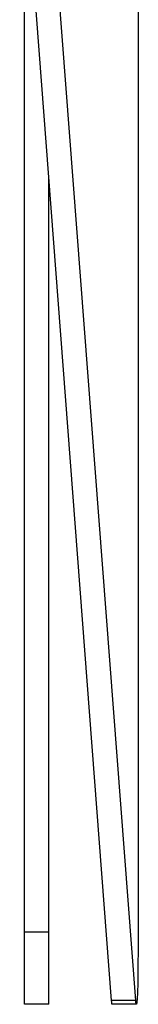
# Model space of a CAD drawing. Header units: millimetres. Extents: x -7950 to -6950, y 4408 to 5408.
# Tile 69 of 111: x -7395 to -7390, y 4968 to 5009. Entities that reach past the tile are written whole.
import ezdxf

# ---------------------------------------------------------------- set-up
doc = ezdxf.new("R2010")
doc.units = ezdxf.units.MM
doc.layers.add('SHOW Mini_Barndoor 002', color=7, linetype='Continuous', true_color=0x000000)

msp = doc.modelspace()

# ---------------------------------------------------------------- linework, layer by layer
at = {"layer": 'SHOW Mini_Barndoor 002', "color": 18, "lineweight": -3, "true_color": 0x000000}
for points in [[(-7390.19, 5043.382), (-7390.19, 4971.415)], [(-7391.294, 4968.578), (-7395.08, 5018.386)], [(-7390.294, 4968.578), (-7394.081, 5018.386)], [(-7394.879, 4971.415), (-7394.879, 5015.742)], [(-7393.879, 4971.415), (-7393.879, 5002.589)], [(-7394.879, 4971.415), (-7393.879, 4971.415)], [(-7394.879, 4968.415), (-7394.879, 4968.415), (-7394.879, 4968.415), (-7394.879, 4968.416), (-7394.879, 4968.418), (-7394.879, 4968.427), (-7394.879, 4968.465), (-7394.879, 4968.626), (-7394.879, 4969.294), (-7394.879, 4971.415)], [(-7393.879, 4968.415), (-7393.879, 4968.415), (-7393.879, 4968.415), (-7393.879, 4968.416), (-7393.879, 4968.418), (-7393.879, 4968.427), (-7393.879, 4968.465), (-7393.879, 4968.626), (-7393.879, 4969.294), (-7393.879, 4971.415)], [(-7390.19, 4971.415), (-7390.213, 4969.294), (-7390.225, 4968.904), (-7390.24, 4968.626), (-7390.247, 4968.531), (-7390.251, 4968.494), (-7390.254, 4968.465), (-7390.256, 4968.453), (-7390.258, 4968.443), (-7390.259, 4968.438), (-7390.26, 4968.434), (-7390.261, 4968.43), (-7390.261, 4968.427), (-7390.262, 4968.426), (-7390.262, 4968.424), (-7390.263, 4968.423), (-7390.263, 4968.422), (-7390.264, 4968.421), (-7390.264, 4968.42), (-7390.265, 4968.419), (-7390.265, 4968.418), (-7390.265, 4968.417), (-7390.266, 4968.417), (-7390.266, 4968.416), (-7390.267, 4968.416), (-7390.267, 4968.415), (-7390.268, 4968.415), (-7390.268, 4968.415), (-7390.268, 4968.415)], [(-7391.268, 4968.415), (-7391.268, 4968.415), (-7391.268, 4968.415), (-7391.268, 4968.415), (-7391.269, 4968.415), (-7391.269, 4968.415), (-7391.269, 4968.415), (-7391.269, 4968.415), (-7391.269, 4968.415), (-7391.269, 4968.415), (-7391.269, 4968.415), (-7391.269, 4968.415), (-7391.269, 4968.415), (-7391.269, 4968.415), (-7391.27, 4968.415), (-7391.27, 4968.415), (-7391.27, 4968.416), (-7391.27, 4968.416), (-7391.27, 4968.416), (-7391.27, 4968.416), (-7391.27, 4968.416), (-7391.27, 4968.416), (-7391.27, 4968.416), (-7391.27, 4968.416), (-7391.271, 4968.416), (-7391.271, 4968.416), (-7391.271, 4968.417), (-7391.271, 4968.417), (-7391.271, 4968.417), (-7391.271, 4968.417), (-7391.271, 4968.417), (-7391.272, 4968.418), (-7391.272, 4968.418), (-7391.272, 4968.419), (-7391.272, 4968.419), (-7391.272, 4968.419), (-7391.273, 4968.42), (-7391.273, 4968.421), (-7391.273, 4968.422), (-7391.274, 4968.423), (-7391.274, 4968.424), (-7391.275, 4968.425), (-7391.275, 4968.428), (-7391.276, 4968.431), (-7391.277, 4968.434), (-7391.278, 4968.438), (-7391.279, 4968.446), (-7391.281, 4968.456), (-7391.284, 4968.479), (-7391.287, 4968.507), (-7391.294, 4968.578)], [(-7390.294, 4968.578), (-7391.294, 4968.578)], [(-7390.268, 4968.415), (-7390.269, 4968.415), (-7390.269, 4968.415), (-7390.269, 4968.415), (-7390.269, 4968.415), (-7390.269, 4968.415), (-7390.269, 4968.415), (-7390.269, 4968.415), (-7390.269, 4968.415), (-7390.269, 4968.415), (-7390.269, 4968.415), (-7390.27, 4968.415), (-7390.27, 4968.415), (-7390.27, 4968.415), (-7390.27, 4968.415), (-7390.27, 4968.415), (-7390.27, 4968.416), (-7390.27, 4968.416), (-7390.27, 4968.416), (-7390.27, 4968.416), (-7390.27, 4968.416), (-7390.271, 4968.416), (-7390.271, 4968.416), (-7390.271, 4968.416), (-7390.271, 4968.416), (-7390.271, 4968.416), (-7390.271, 4968.417), (-7390.271, 4968.417), (-7390.271, 4968.417), (-7390.272, 4968.417), (-7390.272, 4968.417), (-7390.272, 4968.418), (-7390.272, 4968.418), (-7390.272, 4968.419), (-7390.273, 4968.419), (-7390.273, 4968.419), (-7390.273, 4968.42), (-7390.273, 4968.421), (-7390.274, 4968.422), (-7390.274, 4968.423), (-7390.275, 4968.424), (-7390.275, 4968.425), (-7390.276, 4968.428), (-7390.277, 4968.431), (-7390.277, 4968.434), (-7390.278, 4968.438), (-7390.28, 4968.446), (-7390.281, 4968.456), (-7390.285, 4968.479), (-7390.288, 4968.507), (-7390.294, 4968.578)], [(-7393.879, 4968.415), (-7394.879, 4968.415)], [(-7391.267, 4968.415), (-7391.267, 4968.415), (-7391.267, 4968.415), (-7391.267, 4968.415), (-7391.267, 4968.415), (-7391.267, 4968.415), (-7391.267, 4968.415), (-7391.268, 4968.415), (-7391.268, 4968.415), (-7391.268, 4968.415), (-7391.268, 4968.415), (-7391.268, 4968.415), (-7391.268, 4968.415), (-7391.268, 4968.415), (-7391.268, 4968.415), (-7391.268, 4968.415), (-7391.268, 4968.415)], [(-7390.268, 4968.415), (-7391.268, 4968.415)]]:
    msp.add_lwpolyline(points, dxfattribs=at)

doc.saveas('drawing.dxf')
